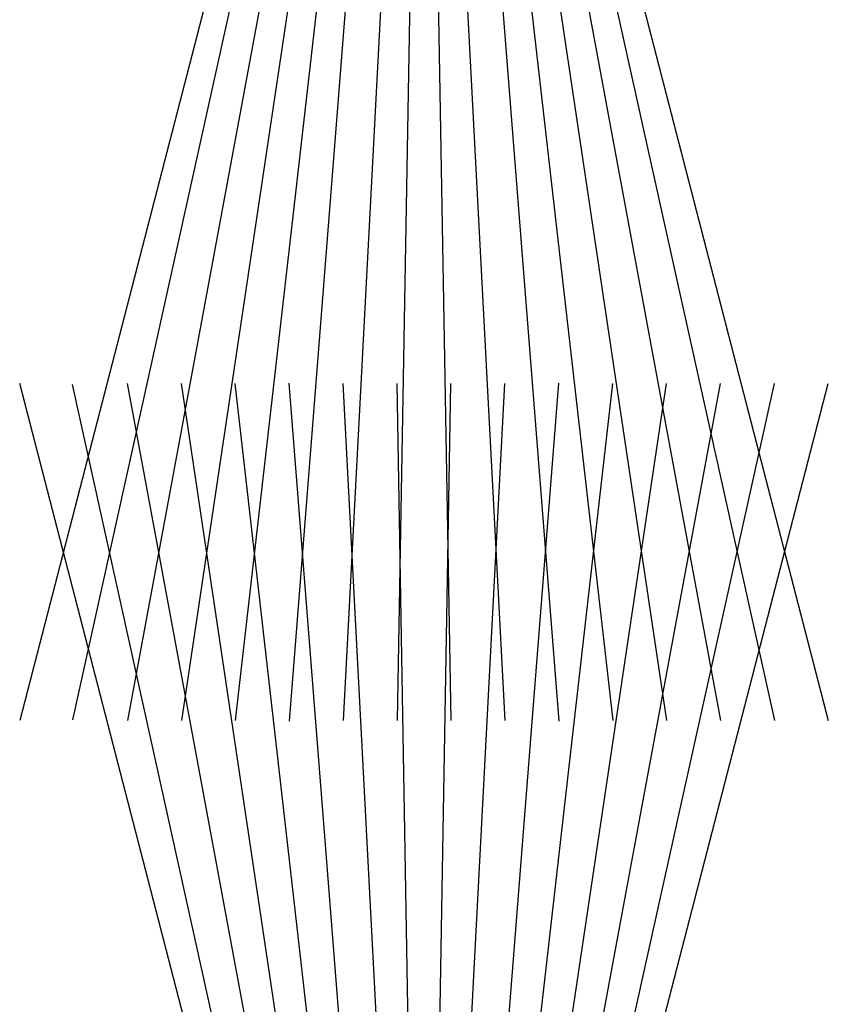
# Model space of a CAD drawing. Header units: centimetres. Extents: x -228435 to 56419, y -89367 to 477256.
# Tile 162 of 201: x 13749.11 to 13756.61, y 19110.87 to 19120. Entities that reach past the tile are written whole.
import ezdxf

# ---------------------------------------------------------------- set-up
doc = ezdxf.new("R2010")
doc.units = ezdxf.units.CM
doc.header["$LTSCALE"] = 50
doc.layers.get('0').update_dxf_attribs({"color": 8})
doc.layers.add('AP-PROFILE', color=8, linetype='Continuous', lineweight=25)

# ---------------------------------------------------------------- blocks, each defined once
blk = doc.blocks.new('120455_0798', base_point=(0, -166.002))
at = {"color": 0}
for p, q in [((-0.8, -164.37266), (-9, -162.252)), ((-0.8, -164.55268), (-8.99226, -162.74199)), ((-0.8, -164.77178), (-9, -163.252)), ((-0.8, -164.97719), (-8.9995, -163.75177)), ((-0.8, -165.18627), (-9, -164.252)), ((-0.8, -165.39766), (-9.00436, -164.75196)), ((-0.8, -165.68174), (-9, -165.252)), ((-0.80125, -165.89511), (-9, -165.752)), ((-0.80125, -166.10889), (-9, -166.252)), ((-0.8, -166.32226), (-9, -166.752)), ((-0.8, -166.60634), (-9.00436, -167.25204)), ((-0.8, -166.81773), (-9, -167.752)), ((-0.8, -167.02681), (-8.9995, -168.25223)), ((-0.8, -167.23222), (-9, -168.752)), ((-0.8, -167.4341), (-9, -169.252)), ((-0.8, -167.63134), (-9, -169.752))]:
    blk.add_line(p, q, dxfattribs=at)
blk.add_lwpolyline([(-0.8, -162.69305), (-0.8, -169.39305), (0, -169.39305), (0, -162.69305)], close=True)
blk = doc.blocks.new('120455_07A0', base_point=(0, -166.002))
at = {"color": 0}
for p, q in [((0.8, -164.37266), (9, -162.252)), ((0.8, -164.55268), (8.99226, -162.74199)), ((0.8, -164.77178), (9, -163.252)), ((0.8, -164.97719), (8.9995, -163.75177)), ((0.8, -165.18627), (9, -164.252)), ((0.8, -165.39766), (9.00436, -164.75196)), ((0.8, -165.68174), (9, -165.252)), ((0.80125, -165.89511), (9, -165.752)), ((0.80125, -166.10889), (9, -166.252)), ((0.8, -166.32226), (9, -166.752)), ((0.8, -166.60634), (9.00436, -167.25204)), ((0.8, -166.81773), (9, -167.752)), ((0.8, -167.02681), (8.9995, -168.25223)), ((0.8, -167.23222), (9, -168.752)), ((0.8, -167.4341), (9, -169.252)), ((0.8, -167.63134), (9, -169.752))]:
    blk.add_line(p, q, dxfattribs=at)
blk.add_lwpolyline([(0.8, -162.69305), (0.8, -169.39305), (0, -169.39305), (0, -162.69305)], close=True)
blk = doc.blocks.new('A$C15697EDD')
at = {"layer": 'AP-PROFILE'}
for name, p in [('120455_07A0', (2159.6056, 2115.5274, 6300)), ('120455_0798', (2174.4789, 2115.5274, 6300))]:
    blk.add_blockref(name, p, dxfattribs=at)
at = {"layer": 'AP-PROFILE', "xscale": -1}
for name, p in [('120455_0798', (2159.6056, 2115.5274, 6300)), ('120455_07A0', (2174.4789, 2115.5274, 6300))]:
    blk.add_blockref(name, p, dxfattribs=at)

msp = doc.modelspace()

# ---------------------------------------------------------------- block references
at = {"rotation": 90}
msp.add_blockref('A$C15697EDD', (15868.3831, 16948.0192, -6300), dxfattribs=at)

doc.saveas('drawing.dxf')
